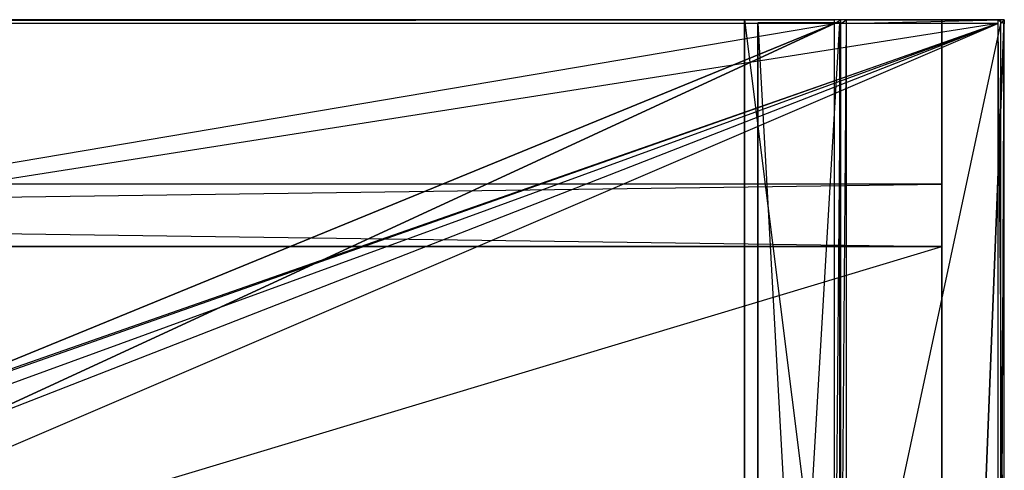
# Model space of a CAD drawing. Extents: x -1.4 to 0, y -0.5 to 0.
# Tile 49 of 49: x -0.3 to 0, y -0.14 to 0. Entities that reach past the tile are written whole.
import ezdxf

# ---------------------------------------------------------------- set-up
doc = ezdxf.new("R2010")
doc.units = 0
for name, color, linetype in [('L19_KORPUS_LEGATO_BO_X_13620__Y', 7, 'CONTINUOUS'), ('L20_KORPUS_LEGATO_RWT_X_13620__', 7, 'CONTINUOUS'), ('L21_KORPUS_LEGATO_3_N_B13300___', 7, 'CONTINUOUS'), ('L23_KORPUS_LEGATO_1_N_B13300___', 7, 'CONTINUOUS'), ('L26_KORPUS_LEGATO_SE_X_190__Y_4', 7, 'CONTINUOUS'), ('L27_PLATTE_LEGATO_N_B13300__0__', 7, 'CONTINUOUS')]:
    doc.layers.add(name, color=color, linetype=linetype)

msp = doc.modelspace()

# ---------------------------------------------------------------- linework, layer by layer
at = {"layer": 'L19_KORPUS_LEGATO_BO_X_13620__Y', "color": 8}
for points, invisible_edges in [([(-0.019, -0.4785, 0.02), (-1.381, -0.069, 0.02), (-1.381, -0.4785, 0.02), (-0.019, -0.4785, 0.02)], 13), ([(-1.381, -0.069, 0.02), (-0.019, -0.4785, 0.02), (-0.019, -0.069, 0.02), (-1.381, -0.069, 0.02)], 14), ([(-0.019, -0.069, 0.001), (-1.381, -0.4785, 0.001), (-1.381, -0.069, 0.001), (-0.019, -0.069, 0.001)], 13), ([(-1.381, -0.4785, 0.001), (-0.019, -0.069, 0.001), (-0.019, -0.4785, 0.001), (-1.381, -0.4785, 0.001)], 14), ([(-1.381, -0.069, 0.001), (-0.019, -0.069, 0.02), (-0.019, -0.069, 0.001), (-1.381, -0.069, 0.001)], 13), ([(-0.019, -0.069, 0.02), (-1.381, -0.069, 0.001), (-1.381, -0.069, 0.02), (-0.019, -0.069, 0.02)], 14), ([(-0.019, -0.069, 0.001), (-0.019, -0.4785, 0.02), (-0.019, -0.4785, 0.001), (-0.019, -0.069, 0.001)], 13), ([(-0.019, -0.4785, 0.02), (-0.019, -0.069, 0.001), (-0.019, -0.069, 0.02), (-0.019, -0.4785, 0.02)], 14)]:
    msp.add_3dface(points, dxfattribs=dict(at, invisible_edges=invisible_edges))
at = {"layer": 'L20_KORPUS_LEGATO_RWT_X_13620__', "color": 8}
for points, invisible_edges in [([(-1.381, -0.05, 0.0005), (-0.019, -0.05, 0.1605), (-0.019, -0.05, 0.0005), (-1.381, -0.05, 0.0005)], 13), ([(-0.019, -0.05, 0.1605), (-1.381, -0.05, 0.0005), (-1.381, -0.05, 0.1605), (-0.019, -0.05, 0.1605)], 14), ([(-0.019, -0.05, 0.0005), (-1.381, -0.069, 0.0005), (-1.381, -0.05, 0.0005), (-0.019, -0.05, 0.0005)], 13), ([(-1.381, -0.069, 0.0005), (-0.019, -0.05, 0.0005), (-0.019, -0.069, 0.0005), (-1.381, -0.069, 0.0005)], 14), ([(-0.019, -0.069, 0.1605), (-1.381, -0.05, 0.1605), (-1.381, -0.069, 0.1605), (-0.019, -0.069, 0.1605)], 13), ([(-1.381, -0.05, 0.1605), (-0.019, -0.069, 0.1605), (-0.019, -0.05, 0.1605), (-1.381, -0.05, 0.1605)], 14), ([(-0.019, -0.05, 0.0005), (-0.019, -0.069, 0.1605), (-0.019, -0.069, 0.0005), (-0.019, -0.05, 0.0005)], 13), ([(-0.019, -0.069, 0.1605), (-0.019, -0.05, 0.0005), (-0.019, -0.05, 0.1605), (-0.019, -0.069, 0.1605)], 14), ([(-0.019, -0.069, 0.1605), (-1.381, -0.069, 0.0005), (-0.019, -0.069, 0.0005), (-0.019, -0.069, 0.1605)], 13), ([(-1.381, -0.069, 0.0005), (-0.019, -0.069, 0.1605), (-1.381, -0.069, 0.1605), (-1.381, -0.069, 0.0005)], 14)]:
    msp.add_3dface(points, dxfattribs=dict(at, invisible_edges=invisible_edges))
at = {"layer": 'L21_KORPUS_LEGATO_3_N_B13300___', "color": 8}
for points, invisible_edges in [([(-0.079, 0, 0.502), (-0.019, 0, 0.483), (-0.079, 0, 0.483), (-0.079, 0, 0.502)], 13), ([(-0.019, 0, 0.483), (-0.079, 0, 0.502), (-0.019, 0, 0.502), (-0.019, 0, 0.483)], 14), ([(-0.019, 0, 0.483), (-0.079, -0.4185, 0.483), (-0.079, 0, 0.483), (-0.019, 0, 0.483)], 13), ([(-0.019, -0.4785, 0.483), (-0.079, -0.4185, 0.483), (-0.019, 0, 0.483), (-0.019, -0.4785, 0.483)], 15), ([(-0.019, -0.4785, 0.502), (-0.079, 0, 0.502), (-0.079, -0.4185, 0.502), (-0.019, -0.4785, 0.502)], 13), ([(-0.079, 0, 0.502), (-0.019, -0.4785, 0.502), (-0.019, 0, 0.502), (-0.079, 0, 0.502)], 14), ([(-0.079, -0.4185, 0.502), (-0.079, 0, 0.483), (-0.079, -0.4185, 0.483), (-0.079, -0.4185, 0.502)], 13), ([(-0.079, 0, 0.483), (-0.079, -0.4185, 0.502), (-0.079, 0, 0.502), (-0.079, 0, 0.483)], 14), ([(-0.019, 0, 0.483), (-0.019, -0.4785, 0.502), (-0.019, -0.4785, 0.483), (-0.019, 0, 0.483)], 13), ([(-0.019, -0.4785, 0.502), (-0.019, 0, 0.483), (-0.019, 0, 0.502), (-0.019, -0.4785, 0.502)], 14)]:
    msp.add_3dface(points, dxfattribs=dict(at, invisible_edges=invisible_edges))
at = {"layer": 'L23_KORPUS_LEGATO_1_N_B13300___', "color": 8}
for points, invisible_edges in [([(-0.05, -0.001, 0.502), (-0.075, -0.425, 0.502), (-0.075, -0.001, 0.502), (-0.05, -0.001, 0.502)], 13), ([(-0.075, -0.425, 0.502), (-0.05, -0.001, 0.502), (-0.05, -0.45, 0.502), (-0.075, -0.425, 0.502)], 14), ([(-0.05, -0.45, 0.512), (-0.075, -0.001, 0.512), (-0.075, -0.425, 0.512), (-0.05, -0.45, 0.512)], 13), ([(-0.075, -0.001, 0.512), (-0.05, -0.45, 0.512), (-0.05, -0.001, 0.512), (-0.075, -0.001, 0.512)], 14), ([(-0.075, -0.001, 0.512), (-0.05, -0.001, 0.502), (-0.075, -0.001, 0.502), (-0.075, -0.001, 0.512)], 13), ([(-0.05, -0.001, 0.502), (-0.075, -0.001, 0.512), (-0.05, -0.001, 0.512), (-0.05, -0.001, 0.502)], 14), ([(-0.075, -0.425, 0.512), (-0.075, -0.001, 0.502), (-0.075, -0.425, 0.502), (-0.075, -0.425, 0.512)], 13), ([(-0.075, -0.001, 0.502), (-0.075, -0.425, 0.512), (-0.075, -0.001, 0.512), (-0.075, -0.001, 0.502)], 14), ([(-0.05, -0.001, 0.502), (-0.05, -0.45, 0.512), (-0.05, -0.45, 0.502), (-0.05, -0.001, 0.502)], 13), ([(-0.05, -0.45, 0.512), (-0.05, -0.001, 0.502), (-0.05, -0.001, 0.512), (-0.05, -0.45, 0.512)], 14)]:
    msp.add_3dface(points, dxfattribs=dict(at, invisible_edges=invisible_edges))
at = {"layer": 'L26_KORPUS_LEGATO_SE_X_190__Y_4', "color": 8}
for points, invisible_edges in [([(-0.019, -0.479, 0.51), (0, 0, 0.51), (-0.019, 0, 0.51), (-0.019, -0.479, 0.51)], 13), ([(0, 0, 0.51), (-0.019, -0.479, 0.51), (0, -0.479, 0.51), (0, 0, 0.51)], 14), ([(0, 0), (-0.019, -0.479), (-0.019, 0), (0, 0)], 13), ([(-0.019, -0.479), (0, 0), (0, -0.479), (-0.019, -0.479)], 14), ([(-0.019, -0.479, 0.51), (-0.019, 0), (-0.019, -0.479), (-0.019, -0.479, 0.51)], 13), ([(-0.019, 0), (-0.019, -0.479, 0.51), (-0.019, 0, 0.51), (-0.019, 0)], 14), ([(-0.019, 0, 0.51), (0, 0), (-0.019, 0), (-0.019, 0, 0.51)], 13), ([(0, 0), (-0.019, 0, 0.51), (0, 0, 0.51), (0, 0)], 14), ([(0, 0), (0, -0.479, 0.51), (0, -0.479), (0, 0)], 13), ([(0, -0.479, 0.51), (0, 0), (0, 0, 0.51), (0, -0.479, 0.51)], 14)]:
    msp.add_3dface(points, dxfattribs=dict(at, invisible_edges=invisible_edges))
at = {"layer": 'L27_PLATTE_LEGATO_N_B13300__0__', "color": 8}
for points, invisible_edges in [([(-1.398322, 0, 0.548361), (-0.00192, 0, 0.544378), (-1.398322, 0, 0.544378), (-1.398322, 0, 0.548361)], 13), ([(-0.00192, 0, 0.544378), (-1.398322, 0, 0.548361), (-0.00192, 0, 0.548361), (-0.00192, 0, 0.544378)], 14), ([(-1.398322, 0, 0.55), (-0.00192, 0, 0.548361), (-1.398322, 0, 0.548361), (-1.398322, 0, 0.55)], 13), ([(-0.00192, 0, 0.548361), (-1.398322, 0, 0.55), (-0.00192, 0, 0.55), (-0.00192, 0, 0.548361)], 14), ([(-1.398322, 0, 0.5432), (-0.002934, 0, 0.542564), (-1.397308, 0, 0.542564), (-1.398322, 0, 0.5432)], 13), ([(-0.002934, 0, 0.542564), (-1.398322, 0, 0.5432), (-0.00192, 0, 0.5432), (-0.002934, 0, 0.542564)], 14), ([(-1.398322, 0, 0.544378), (-0.00192, 0, 0.5432), (-1.398322, 0, 0.5432), (-1.398322, 0, 0.544378)], 13), ([(-0.00192, 0, 0.5432), (-1.398322, 0, 0.544378), (-0.00192, 0, 0.544378), (-0.00192, 0, 0.5432)], 14), ([(-0.00192, -0.001197, 0.55), (-1.398322, 0, 0.55), (-1.398322, -0.001197, 0.55), (-0.00192, -0.001197, 0.55)], 13), ([(-1.398322, 0, 0.55), (-0.00192, -0.001197, 0.55), (-0.00192, 0, 0.55), (-1.398322, 0, 0.55)], 14), ([(-1.397308, 0, 0.542564), (-0.049961, 0, 0.513069), (-1.350281, 0, 0.513069), (-1.397308, 0, 0.542564)], 13), ([(-0.049961, 0, 0.513069), (-1.397308, 0, 0.542564), (-0.002934, 0, 0.542564), (-0.049961, 0, 0.513069)], 14), ([(-1.350281, 0, 0.513069), (-0.051665, 0, 0.512), (-1.348577, 0, 0.512), (-1.350281, 0, 0.513069)], 13), ([(-0.051665, 0, 0.512), (-1.350281, 0, 0.513069), (-0.049961, 0, 0.513069), (-0.051665, 0, 0.512)], 14), ([(-0.051665, 0, 0.512), (-1.348577, -0.001197, 0.512), (-1.348577, 0, 0.512), (-0.051665, 0, 0.512)], 13), ([(-1.348577, -0.001197, 0.512), (-0.051665, 0, 0.512), (-0.051665, -0.001197, 0.512), (-1.348577, -0.001197, 0.512)], 14), ([(-0.049961, 0, 0.513069), (-0.049744, 0, 0.512), (-0.051665, 0, 0.512), (-0.049961, 0, 0.513069)], 13), ([(-0.049744, 0, 0.512), (-0.051665, -0.001197, 0.512), (-0.051665, 0, 0.512), (-0.049744, 0, 0.512)], 13), ([(-0.051665, -0.001197, 0.512), (-0.049744, 0, 0.512), (-0.049744, -0.001197, 0.512), (-0.051665, -0.001197, 0.512)], 14), ([(-0.002934, 0, 0.542564), (-0.048041, 0, 0.513069), (-0.049961, 0, 0.513069), (-0.002934, 0, 0.542564)], 13), ([(-0.049744, 0, 0.512), (-0.049961, 0, 0.513069), (-0.048041, 0, 0.513069), (-0.049744, 0, 0.512)], 14), ([(-0.048041, 0, 0.513069), (-0.049744, -0.001197, 0.512), (-0.049744, 0, 0.512), (-0.048041, 0, 0.513069)], 13), ([(-0.049744, -0.001197, 0.512), (-0.048041, 0, 0.513069), (-0.048041, -0.001197, 0.513069), (-0.049744, -0.001197, 0.512)], 14), ([(-0.048041, 0, 0.513069), (-0.002934, 0, 0.542564), (-0.001013, 0, 0.542564), (-0.048041, 0, 0.513069)], 14), ([(-0.001013, 0, 0.542564), (-0.048041, -0.001197, 0.513069), (-0.048041, 0, 0.513069), (-0.001013, 0, 0.542564)], 13), ([(-0.048041, -0.001197, 0.513069), (-0.001013, 0, 0.542564), (-0.001013, -0.001197, 0.542564), (-0.048041, -0.001197, 0.513069)], 14), ([(-0.00192, 0, 0.5432), (-0.001013, 0, 0.542564), (-0.002934, 0, 0.542564), (-0.00192, 0, 0.5432)], 13), ([(-0.001013, 0, 0.542564), (-0.00192, 0, 0.5432), (0, 0, 0.5432), (-0.001013, 0, 0.542564)], 14), ([(-0.00192, 0, 0.548361), (0, 0, 0.544378), (-0.00192, 0, 0.544378), (-0.00192, 0, 0.548361)], 13), ([(0, 0, 0.544378), (-0.00192, 0, 0.548361), (0, 0, 0.548361), (0, 0, 0.544378)], 14), ([(0, -0.001197, 0.55), (-0.00192, 0, 0.55), (-0.00192, -0.001197, 0.55), (0, -0.001197, 0.55)], 13), ([(-0.00192, 0, 0.55), (0, -0.001197, 0.55), (0, 0, 0.55), (-0.00192, 0, 0.55)], 14), ([(-0.00192, 0, 0.55), (0, 0, 0.548361), (-0.00192, 0, 0.548361), (-0.00192, 0, 0.55)], 13), ([(0, 0, 0.548361), (-0.00192, 0, 0.55), (0, 0, 0.55), (0, 0, 0.548361)], 14), ([(-0.00192, 0, 0.544378), (0, 0, 0.5432), (-0.00192, 0, 0.5432), (-0.00192, 0, 0.544378)], 13), ([(0, 0, 0.5432), (-0.00192, 0, 0.544378), (0, 0, 0.544378), (0, 0, 0.5432)], 14), ([(0, 0, 0.5432), (-0.001013, -0.001197, 0.542564), (-0.001013, 0, 0.542564), (0, 0, 0.5432)], 13), ([(-0.001013, -0.001197, 0.542564), (0, 0, 0.5432), (0, -0.001197, 0.5432), (-0.001013, -0.001197, 0.542564)], 14), ([(0, 0, 0.5432), (0, -0.001197, 0.544378), (0, -0.001197, 0.5432), (0, 0, 0.5432)], 13), ([(0, -0.001197, 0.544378), (0, 0, 0.5432), (0, 0, 0.544378), (0, -0.001197, 0.544378)], 14), ([(0, 0, 0.544378), (0, -0.001197, 0.548361), (0, -0.001197, 0.544378), (0, 0, 0.544378)], 13), ([(0, -0.001197, 0.548361), (0, 0, 0.544378), (0, 0, 0.548361), (0, -0.001197, 0.548361)], 14), ([(0, 0, 0.548361), (0, -0.001197, 0.55), (0, -0.001197, 0.548361), (0, 0, 0.548361)], 13), ([(0, -0.001197, 0.55), (0, 0, 0.548361), (0, 0, 0.55), (0, -0.001197, 0.55)], 14), ([(-1.398322, -0.220523, 0.55), (-0.00192, -0.001197, 0.55), (-1.398322, -0.001197, 0.55), (-1.398322, -0.220523, 0.55)], 13), ([(-0.00192, -0.001197, 0.55), (-1.398322, -0.220523, 0.55), (-0.385557, -0.135245, 0.55), (-0.00192, -0.001197, 0.55)], 10), ([(-0.051665, -0.001197, 0.512), (-1.348577, -0.220523, 0.512), (-1.348577, -0.001197, 0.512), (-0.051665, -0.001197, 0.512)], 13), ([(-1.348577, -0.220523, 0.512), (-0.051665, -0.001197, 0.512), (-0.385247, -0.135991, 0.512), (-1.348577, -0.220523, 0.512)], 10), ([(-0.00192, -0.001197, 0.55), (-0.385557, -0.135245, 0.55), (-0.368241, -0.129992, 0.55), (-0.00192, -0.001197, 0.55)], 13), ([(-0.385247, -0.135991, 0.512), (-0.051665, -0.001197, 0.512), (-0.368083, -0.130785, 0.512), (-0.385247, -0.135991, 0.512)], 13), ([(-0.00192, -0.001197, 0.55), (-0.368241, -0.129992, 0.55), (-0.350233, -0.128218, 0.55), (-0.00192, -0.001197, 0.55)], 10), ([(-0.368083, -0.130785, 0.512), (-0.051665, -0.001197, 0.512), (-0.350233, -0.129027, 0.512), (-0.368083, -0.130785, 0.512)], 10), ([(-0.00192, -0.001197, 0.55), (-0.350233, -0.128218, 0.55), (-0.332226, -0.129992, 0.55), (-0.00192, -0.001197, 0.55)], 13), ([(-0.350233, -0.129027, 0.512), (-0.051665, -0.001197, 0.512), (-0.332383, -0.130785, 0.512), (-0.350233, -0.129027, 0.512)], 13), ([(-0.332383, -0.130785, 0.512), (-0.051665, -0.001197, 0.512), (-0.315219, -0.135991, 0.512), (-0.332383, -0.130785, 0.512)], 10), ([(-0.00192, -0.001197, 0.55), (-0.332226, -0.129992, 0.55), (-0.31491, -0.135245, 0.55), (-0.00192, -0.001197, 0.55)], 10), ([(-0.315219, -0.135991, 0.512), (-0.051665, -0.001197, 0.512), (-0.299401, -0.144447, 0.512), (-0.315219, -0.135991, 0.512)], 15), ([(-0.00192, -0.001197, 0.55), (-0.31491, -0.135245, 0.55), (-0.298952, -0.143774, 0.55), (-0.00192, -0.001197, 0.55)], 15), ([(-0.299401, -0.144447, 0.512), (-0.051665, -0.001197, 0.512), (-0.285536, -0.155825, 0.512), (-0.299401, -0.144447, 0.512)], 15), ([(-0.00192, -0.001197, 0.55), (-0.298952, -0.143774, 0.55), (-0.284964, -0.155254, 0.55), (-0.00192, -0.001197, 0.55)], 15), ([(-0.285536, -0.155825, 0.512), (-0.051665, -0.001197, 0.512), (-0.274157, -0.16969, 0.512), (-0.285536, -0.155825, 0.512)], 15), ([(-0.00192, -0.001197, 0.55), (-0.284964, -0.155254, 0.55), (-0.273485, -0.169241, 0.55), (-0.00192, -0.001197, 0.55)], 15), ([(-0.274157, -0.16969, 0.512), (-0.051665, -0.001197, 0.512), (-0.265702, -0.185509, 0.512), (-0.274157, -0.16969, 0.512)], 15), ([(-0.00192, -0.001197, 0.55), (-0.273485, -0.169241, 0.55), (-0.264955, -0.185199, 0.55), (-0.00192, -0.001197, 0.55)], 15), ([(-0.265702, -0.185509, 0.512), (-0.051665, -0.001197, 0.512), (-0.260495, -0.202673, 0.512), (-0.265702, -0.185509, 0.512)], 15), ([(-0.00192, -0.001197, 0.55), (-0.264955, -0.185199, 0.55), (-0.259703, -0.202515, 0.55), (-0.00192, -0.001197, 0.55)], 15), ([(-0.260495, -0.202673, 0.512), (-0.051665, -0.001197, 0.512), (-0.258737, -0.220523, 0.512), (-0.260495, -0.202673, 0.512)], 15), ([(-0.00192, -0.001197, 0.55), (-0.259703, -0.202515, 0.55), (-0.257929, -0.220523, 0.55), (-0.00192, -0.001197, 0.55)], 15), ([(-0.258737, -0.220523, 0.512), (-0.051665, -0.001197, 0.512), (-0.051665, -0.220523, 0.512), (-0.258737, -0.220523, 0.512)], 15), ([(-0.00192, -0.001197, 0.55), (-0.257929, -0.220523, 0.55), (-0.00192, -0.220523, 0.55), (-0.00192, -0.001197, 0.55)], 15), ([(-0.049744, -0.001197, 0.512), (-0.051665, -0.220523, 0.512), (-0.051665, -0.001197, 0.512), (-0.049744, -0.001197, 0.512)], 13), ([(-0.051665, -0.220523, 0.512), (-0.049744, -0.001197, 0.512), (-0.049744, -0.220523, 0.512), (-0.051665, -0.220523, 0.512)], 14), ([(-0.048041, -0.001197, 0.513069), (-0.049744, -0.220523, 0.512), (-0.049744, -0.001197, 0.512), (-0.048041, -0.001197, 0.513069)], 13), ([(-0.049744, -0.220523, 0.512), (-0.048041, -0.001197, 0.513069), (-0.048041, -0.220523, 0.513069), (-0.049744, -0.220523, 0.512)], 14), ([(-0.001013, -0.001197, 0.542564), (-0.048041, -0.220523, 0.513069), (-0.048041, -0.001197, 0.513069), (-0.001013, -0.001197, 0.542564)], 13), ([(-0.048041, -0.220523, 0.513069), (-0.001013, -0.001197, 0.542564), (-0.001013, -0.220523, 0.542564), (-0.048041, -0.220523, 0.513069)], 14), ([(0, -0.220523, 0.55), (-0.00192, -0.001197, 0.55), (-0.00192, -0.220523, 0.55), (0, -0.220523, 0.55)], 13), ([(-0.00192, -0.001197, 0.55), (0, -0.220523, 0.55), (0, -0.001197, 0.55), (-0.00192, -0.001197, 0.55)], 14), ([(0, -0.001197, 0.5432), (-0.001013, -0.220523, 0.542564), (-0.001013, -0.001197, 0.542564), (0, -0.001197, 0.5432)], 13), ([(-0.001013, -0.220523, 0.542564), (0, -0.001197, 0.5432), (0, -0.220523, 0.5432), (-0.001013, -0.220523, 0.542564)], 14), ([(0, -0.001197, 0.548361), (0, -0.220523, 0.55), (0, -0.220523, 0.548361), (0, -0.001197, 0.548361)], 13), ([(0, -0.220523, 0.55), (0, -0.001197, 0.548361), (0, -0.001197, 0.55), (0, -0.220523, 0.55)], 14), ([(0, -0.001197, 0.544378), (0, -0.220523, 0.548361), (0, -0.220523, 0.544378), (0, -0.001197, 0.544378)], 13), ([(0, -0.220523, 0.548361), (0, -0.001197, 0.544378), (0, -0.001197, 0.548361), (0, -0.220523, 0.548361)], 14), ([(0, -0.001197, 0.5432), (0, -0.220523, 0.544378), (0, -0.220523, 0.5432), (0, -0.001197, 0.5432)], 13), ([(0, -0.220523, 0.544378), (0, -0.001197, 0.5432), (0, -0.001197, 0.544378), (0, -0.220523, 0.544378)], 14), ([(-0.299705, -0.144902, 0.512), (-0.315219, -0.135991, 0.512), (-0.299401, -0.144447, 0.512), (-0.299705, -0.144902, 0.512)], 14), ([(-0.31491, -0.135245, 0.55), (-0.299705, -0.144902, 0.55), (-0.298952, -0.143774, 0.55), (-0.31491, -0.135245, 0.55)], 14)]:
    msp.add_3dface(points, dxfattribs=dict(at, invisible_edges=invisible_edges))

doc.saveas('drawing.dxf')
